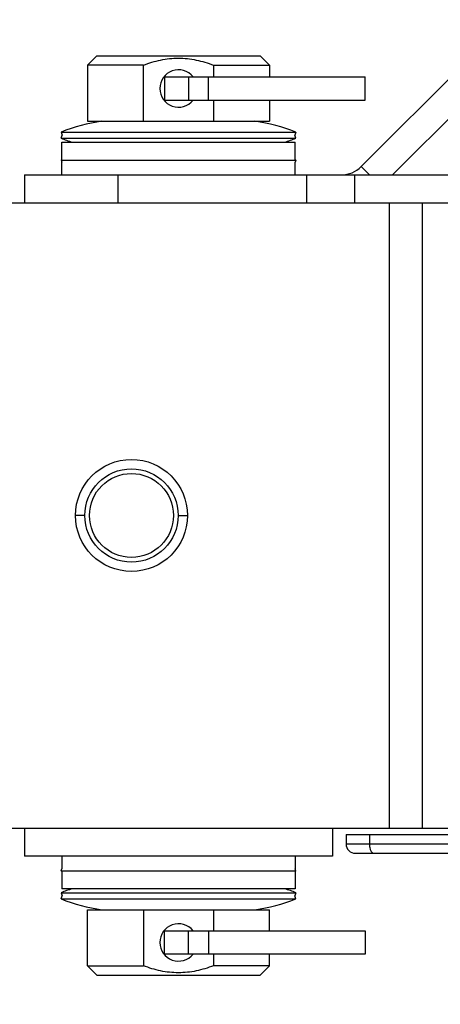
# Model space of a CAD drawing. Header units: millimetres. Extents: x 0 to 420, y 0 to 297.
# Tile 4 of 114: x 60.51 to 65.02, y 44.07 to 54.62. Entities that reach past the tile are written whole.
import ezdxf

# ---------------------------------------------------------------- set-up
doc = ezdxf.new("R2010")
doc.units = ezdxf.units.MM
doc.header["$LTSCALE"] = 23.1
doc.layers.get('0').update_dxf_attribs({"linetype": 'CONTINUOUS'})
for name, color, linetype in [('02___PRT_ALL_AXES', 7, 'CONTINUOUS'), ('AXES', 7, 'CONTINUOUS'), ('DIM_PILOTEES', 7, 'CONTINUOUS')]:
    doc.layers.add(name, color=color, linetype=linetype)
doc.styles.get("Standard").update_dxf_attribs({"font": 'txt', "width": 0.7})
doc.dimstyles.new('DIMSTYLE_8', dxfattribs={"dimtxt": 2.5, "dimasz": 3.5, "dimexe": 2, "dimexo": 0, "dimtad": 1, "dimdec": 0, "dimlfac": 10, "dimdsep": 46, "dimtxsty": 'STANDARD', "dimblk": '_FILLED', "dimblk1": '_FILLED', "dimblk2": '_FILLED', "dimcen": 0.09, "dimazin": 2, "dimtp": 0.5, "dimtm": 0.5, "dimtfac": 1, "dimtdec": 0, "dimtofl": 0, "dimtmove": 0, "dimatfit": 3, "dimldrblk": '_FILLED', "dimfxl": 1, "dimtolj": 1, "dimarcsym": 0})
doc.dimstyles.new('DIMSTYLE_9', dxfattribs={"dimtxt": 2.5, "dimasz": 3.5, "dimexe": 2, "dimexo": 0, "dimtad": 1, "dimdec": 0, "dimlfac": 10, "dimdsep": 46, "dimtxsty": 'STANDARD', "dimblk": '_FILLED', "dimblk1": '_FILLED', "dimblk2": '_FILLED', "dimcen": 0.09, "dimazin": 2, "dimtp": 0.3, "dimtm": 0.3, "dimtfac": 1, "dimtdec": 0, "dimtofl": 0, "dimtmove": 0, "dimatfit": 3, "dimldrblk": '_FILLED', "dimfxl": 1, "dimtolj": 1, "dimarcsym": 0})

# ---------------------------------------------------------------- blocks, each defined once
blk = doc.blocks.new('_FILLED')
at = {"color": 0, "linetype": 'BYBLOCK'}
blk.add_solid([(0, 0), (-1, 0.1429), (-1, -0.1429)], dxfattribs=at)
blk = doc.blocks.new('*D16')
at = {"layer": 'DIM_PILOTEES', "color": 2, "linetype": 'CONTINUOUS'}
for p, q in [((54.517, 64.952), (54.517, 72.452)), ((54.517, 72.452), (54.517, 58.803)), ((68.166, 64.952), (52.517, 64.952)), ((54.517, 45.154), (54.517, 58.803)), ((57.608, 52.654), (52.517, 52.654)), ((54.517, 52.654), (54.517, 45.154))]:
    blk.add_line(p, q, dxfattribs=at)
at = {"layer": 'DIM_PILOTEES', "color": 2, "linetype": 'CONTINUOUS', "xscale": 3.5, "yscale": 3.5, "zscale": 3.5}
for p, rotation in [((54.517, 64.952), 270), ((54.517, 52.654), 90)]:
    blk.add_blockref('_FILLED', p, dxfattribs=dict(at, rotation=rotation))
blk = doc.blocks.new('*D20')
at = {"layer": 'DIM_PILOTEES', "color": 2, "linetype": 'CONTINUOUS'}
for p, q in [((77.412, 47.804), (77.412, 36.834)), ((73.619, 45.718), (73.619, 36.834)), ((73.619, 38.834), (63.651, 38.834)), ((63.651, 38.834), (75.515, 38.834)), ((84.912, 38.834), (75.515, 38.834)), ((77.412, 38.834), (84.912, 38.834))]:
    blk.add_line(p, q, dxfattribs=at)
at = {"layer": 'DIM_PILOTEES', "color": 2, "linetype": 'CONTINUOUS', "xscale": 3.5, "yscale": 3.5, "zscale": 3.5}
blk.add_blockref('_FILLED', (73.619, 38.834), dxfattribs=at)
at = {"layer": 'DIM_PILOTEES', "color": 2, "linetype": 'CONTINUOUS', "xscale": 3.5, "yscale": 3.5, "zscale": 3.5, "rotation": 180}
blk.add_blockref('_FILLED', (77.412, 38.834), dxfattribs=at)

msp = doc.modelspace()

# ---------------------------------------------------------------- linework, layer by layer
at = {"color": 7, "linetype": 'CONTINUOUS'}
for p, q in [((61.337, 54.229), (61.237, 54.129)), ((61.3371, 54.229), (63.087, 54.229)), ((63.087, 54.229), (63.187, 54.129)), ((61.237, 54.129), (61.237, 53.529)), ((61.837, 54.129), (61.237, 54.129)), ((61.837, 53.529), (61.837, 54.129)), ((62.587, 54.129), (62.587, 54.004)), ((62.587, 54.129), (63.187, 54.129)), ((63.187, 54.129), (63.187, 54.004)), ((62.062, 54.004), (62.062, 53.754)), ((62.062, 54.004), (64.212, 54.004)), ((62.3198, 54.004), (62.3198, 53.754)), ((62.5343, 53.754), (62.5343, 54.004)), ((64.212, 53.754), (64.212, 54.004)), ((62.062, 53.754), (64.212, 53.754)), ((62.587, 53.754), (62.587, 53.529)), ((63.187, 53.754), (63.187, 53.529)), ((61.237, 53.529), (63.187, 53.529)), ((60.953, 53.4123), (60.9659, 53.379)), ((60.953, 53.4123), (63.4711, 53.4123)), ((63.4711, 53.4123), (63.4582, 53.379)), ((60.953, 53.3456), (60.9659, 53.379)), ((60.953, 53.3456), (63.4711, 53.3456)), ((60.962, 53.1155), (60.962, 53.304)), ((60.962, 53.304), (63.462, 53.304)), ((63.4711, 53.3456), (63.4582, 53.379)), ((63.462, 53.1155), (63.462, 53.304)), ((60.953, 53.1123), (60.962, 53.089)), ((60.953, 53.1123), (63.4711, 53.1123)), ((60.962, 52.954), (60.962, 53.089)), ((63.4711, 53.1123), (63.462, 53.089)), ((63.462, 52.954), (63.462, 53.089)), ((57.6083, 52.654), (65.1483, 52.654)), ((64.4712, 52.654), (64.4712, 45.954)), ((64.8247, 52.654), (64.8247, 45.954)), ((61.2083, 49.304), (61.1083, 49.304)), ((62.2083, 49.304), (62.3083, 49.304)), ((57.6083, 45.954), (65.1483, 45.954)), ((60.562, 45.954), (60.562, 45.654)), ((63.862, 45.954), (63.862, 45.654)), ((64.0083, 45.884), (65.1483, 45.884)), ((64.0083, 45.884), (64.0083, 45.784)), ((64.2583, 45.884), (64.2583, 45.784)), ((64.0083, 45.784), (65.1483, 45.784)), ((64.1083, 45.684), (65.2445, 45.684)), ((63.862, 45.654), (60.562, 45.654)), ((60.962, 45.654), (60.962, 45.519)), ((63.462, 45.654), (63.462, 45.519)), ((60.953, 45.4956), (60.962, 45.519)), ((60.953, 45.4956), (63.4711, 45.4956)), ((60.962, 45.4924), (60.962, 45.304)), ((63.4711, 45.4956), (63.462, 45.519)), ((63.462, 45.4924), (63.462, 45.304)), ((60.953, 45.2623), (60.9659, 45.229)), ((60.953, 45.2623), (63.4711, 45.2623)), ((63.462, 45.304), (60.962, 45.304)), ((63.4711, 45.2623), (63.4582, 45.229)), ((60.953, 45.1956), (60.9659, 45.229)), ((60.953, 45.1956), (63.4711, 45.1956)), ((63.4711, 45.1956), (63.4582, 45.229)), ((61.237, 45.079), (63.187, 45.079)), ((61.237, 44.479), (61.237, 45.079)), ((61.837, 45.079), (61.837, 44.479)), ((62.587, 45.079), (62.587, 44.854)), ((63.187, 44.854), (63.187, 45.079)), ((62.062, 44.854), (64.212, 44.854)), ((62.062, 44.604), (62.062, 44.854)), ((62.3198, 44.604), (62.3198, 44.854)), ((62.5343, 44.854), (62.5343, 44.604)), ((64.212, 44.854), (64.212, 44.604)), ((64.212, 44.604), (62.062, 44.604)), ((62.587, 44.604), (62.587, 44.479)), ((63.187, 44.479), (63.187, 44.604)), ((61.337, 44.379), (61.237, 44.479)), ((61.237, 44.479), (61.837, 44.479)), ((63.187, 44.479), (62.587, 44.479)), ((63.087, 44.379), (63.187, 44.479)), ((61.3371, 44.379), (63.087, 44.379))]:
    msp.add_line(p, q, dxfattribs=at)
at = {"color": 3, "linetype": 'CONTINUOUS'}
msp.add_circle((61.7083, 49.304), 0.5, dxfattribs=at)
at = {"color": 7, "linetype": 'CONTINUOUS'}
for centre, radius, start, end in [((62.212, 53.879), 0.2, 38.77628, 321.22372), ((61.712, 51.45), 2.1039, 98.75684, 111.14705), ((62.712, 51.45), 2.1039, 68.85295, 81.24316), ((61.712, 55.3079), 2.1039, 248.85295, 252.30452), ((62.712, 55.3079), 2.1039, 287.69548, 291.14705), ((61.712, 51.15), 2.1039, 110.88594, 111.14705), ((62.712, 51.15), 2.1039, 68.85295, 69.11406), ((64.1083, 45.784), 0.1, 180, 270), ((61.712, 47.4579), 2.1039, 248.85295, 249.11406), ((62.712, 47.4579), 2.1039, 290.88594, 291.14705), ((61.712, 43.3), 2.1039, 107.69548, 111.14705), ((62.712, 43.3), 2.1039, 68.85295, 72.30452), ((61.712, 47.1579), 2.1039, 248.85295, 261.24316), ((62.712, 47.1579), 2.1039, 278.75684, 291.14705), ((62.212, 44.729), 0.2, 38.77628, 321.22372)]:
    msp.add_arc(centre, radius, start, end, dxfattribs=at)
for points, knots in [([(61.837, 54.129), (61.8968, 54.1519), (62.0197, 54.1899), (62.148, 54.204), (62.212, 54.204)], [0, 0, 0, 0, 0.5001379, 1, 1, 1, 1]), ([(62.212, 54.204), (62.276, 54.204), (62.4044, 54.1899), (62.5273, 54.1519), (62.587, 54.129)], [0, 0, 0, 0, 0.4998621, 1, 1, 1, 1]), ([(64.2583, 45.784), (64.2583, 45.7711), (64.2608, 45.7356), (64.2826, 45.684), (64.3083, 45.684)], [0, 0, 0, 0, 0.3327926, 1, 1, 1, 1]), ([(62.212, 44.404), (62.148, 44.404), (62.0197, 44.418), (61.8968, 44.456), (61.837, 44.479)], [0, 0, 0, 0, 0.4998621, 1, 1, 1, 1]), ([(62.587, 44.479), (62.5273, 44.456), (62.4044, 44.418), (62.276, 44.404), (62.212, 44.404)], [0, 0, 0, 0, 0.5001379, 1, 1, 1, 1])]:
    msp.add_open_spline(points, degree=3, knots=knots, dxfattribs=at)
at = {"layer": '02___PRT_ALL_AXES', "color": 7, "linetype": 'CONTINUOUS'}
for p, q in [((64.1711, 53.0418), (65.4739, 54.3446)), ((64.5075, 52.954), (65.686, 54.1325)), ((64.1711, 53.0418), (64.259, 52.954)), ((60.562, 52.954), (60.562, 52.654)), ((60.562, 52.954), (67.4725, 52.954)), ((61.562, 52.954), (61.562, 52.654)), ((63.5845, 52.954), (63.5845, 52.654)), ((64.0999, 52.954), (64.0999, 52.654))]:
    msp.add_line(p, q, dxfattribs=at)
msp.add_circle((61.7083, 49.304), 0.6, dxfattribs=at)
msp.add_arc((63.959, 53.254), 0.3, 270, 315, dxfattribs=at)
at = {"layer": 'AXES', "color": 7, "linetype": 'CONTINUOUS'}
msp.add_circle((61.7083, 49.304), 0.45, dxfattribs=at)

# ---------------------------------------------------------------- dimensions: what is measured, and where the dimension line sits
at = {"layer": 'DIM_PILOTEES', "color": 2, "linetype": 'CONTINUOUS'}
for base, p1, p2, angle, dimstyle, picture, middle in [((54.5172, 64.9522), (57.6083, 52.654), (68.1658, 64.9522), 90, 'DIMSTYLE_8', '*D16', (54.5172, 56.2138)), ((73.6186, 38.8338), (77.412, 47.804), (73.6186, 45.7182), 180, 'DIMSTYLE_9', '*D20', (63.6506, 38.8338))]:
    dim = msp.add_linear_dim(base=base, p1=p1, p2=p2, angle=angle, dimstyle=dimstyle, dxfattribs=at)
    dim.commit()
    dim.dimension.update_dxf_attribs({"geometry": picture, "text_midpoint": middle, "dimtype": 160})

doc.saveas('drawing.dxf')
